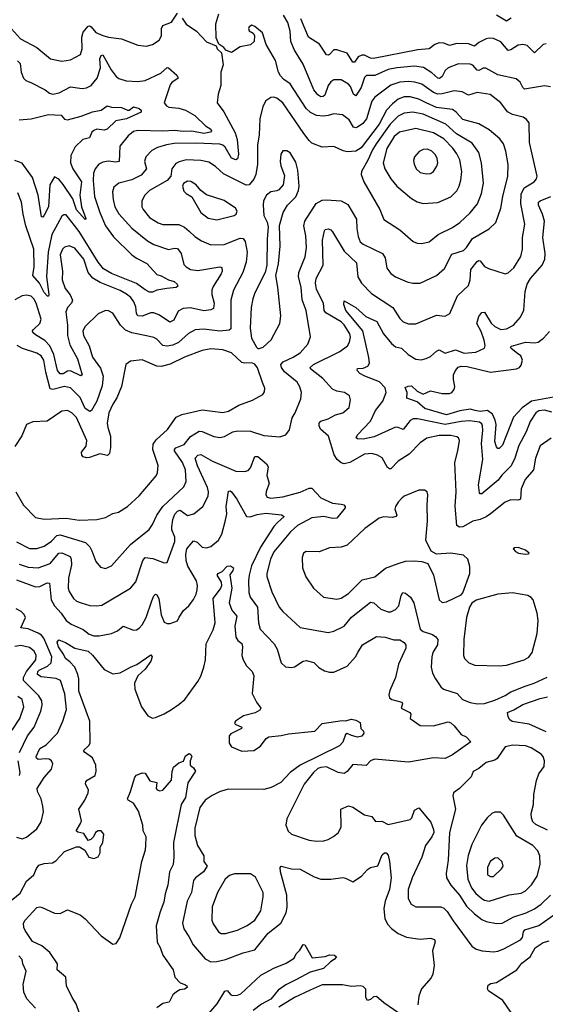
# Model space of a CAD drawing. Extents: x 2057697 to 2160550, y 827490 to 1016834.
# Tile 193 of 256: x 2067758 to 2071349, y 907569 to 914304. Entities that reach past the tile are written whole.
import ezdxf

# ---------------------------------------------------------------- set-up
doc = ezdxf.new("R2010")
doc.units = 0

msp = doc.modelspace()

# ---------------------------------------------------------------- linework, layer by layer
at = {"layer": '0CON20XD'}
for points in [[(2067681.1, 914265), (2067763.7, 914173.7), (2067875.8, 914115), (2067967.2, 914037.2), (2068045, 914019.4), (2068105, 914029.4), (2068172.5, 914065), (2068184.4, 914105), (2068182.8, 914185), (2068191, 914219), (2068225, 914259.1), (2068235, 914262.2), (2068245.8, 914255.8), (2068277.6, 914217.6), (2068326, 914196), (2068365, 914184.7), (2068453.4, 914173.4), (2068565, 914130.6), (2068625, 914123.1), (2068666.2, 914135), (2068711.4, 914165), (2068727.1, 914192.9), (2068727.7, 914245), (2068735, 914264.2), (2068795, 914286.9), (2068835, 914347.8)], [(2071388.8, 911441.2), (2071315, 911388.8), (2071282.9, 911305), (2071268.9, 911225), (2071210.8, 911159.2), (2071183.8, 911095), (2071180, 911025), (2071165, 911018.1), (2071115, 911019.6), (2071075.8, 911005), (2070975, 910923.8), (2070945, 910902.7), (2070905, 910884.5), (2070855, 910873.1), (2070785, 910835.5), (2070762.1, 910832.1), (2070745.4, 910845.4), (2070733.1, 910976.9), (2070741.2, 911075), (2070731.2, 911275), (2070752.5, 911355), (2070762.5, 911425), (2070755.7, 911445), (2070745, 911450.9), (2070705, 911459.4), (2070625, 911459.5), (2070539.3, 911440.7), (2070495, 911409.4), (2070418.5, 911331.5), (2070345, 911284.4), (2070295, 911232.7), (2070285, 911231.5), (2070271.5, 911241.5), (2070235, 911307.1), (2070203.8, 911325), (2070165, 911337.1), (2070115, 911331.5), (2070014.7, 911275.3), (2069975, 911266.5), (2069954, 911274), (2069927.8, 911295), (2069907.3, 911327.3), (2069868.5, 911455), (2069814.3, 911504.3), (2069803.1, 911525), (2069804.6, 911545), (2069815, 911557.3), (2069866.1, 911573.9), (2069915, 911601.1), (2069965.8, 911614.2), (2070008.3, 911651.7), (2070019.2, 911705), (2070010.8, 911730.8), (2069976.7, 911755), (2069925, 911763.1), (2069895, 911777.8), (2069830.1, 911850.1), (2069744.4, 911915), (2069743.1, 911925), (2069765.6, 911945), (2069945, 912035.6), (2069997.4, 912072.6), (2070012, 912098), (2070017.6, 912132.4), (2070014.6, 912155), (2069975, 912217.7), (2069955, 912236.9), (2069849.6, 912299.6), (2069838.5, 912315), (2069833.6, 912365), (2069785, 912459.2), (2069778, 912505), (2069784.6, 912535), (2069832.3, 912625), (2069826.1, 912795), (2069840, 912860), (2069845, 912868), (2069865, 912874.2), (2069885, 912866), (2069895, 912854), (2069975, 912721.8), (2070060, 912640), (2070068.8, 912545), (2070092.7, 912502.7), (2070160.7, 912430.7), (2070308.1, 912335), (2070355, 912260), (2070378.6, 912238.6), (2070414.6, 912224.6), (2070465, 912224.5), (2070605, 912282.5), (2070665, 912276.2), (2070697.5, 912295), (2070748.6, 912415), (2070825, 912486), (2070837.1, 912525), (2070839.6, 912595), (2070885, 912650.6), (2070895, 912657.1), (2070905, 912654.2), (2070935, 912615.7), (2070961.4, 912601.4), (2071075, 912565.8), (2071095, 912572.5), (2071135, 912607.1), (2071183.3, 912685), (2071193.5, 912735), (2071193.8, 912815), (2071210.4, 912905), (2071181.6, 913045), (2071185, 913111.2), (2071204.6, 913155), (2071273.1, 913195), (2071288.5, 913215), (2071294.5, 913235), (2071241.2, 913465), (2071238.3, 913598.3), (2071222.1, 913622.1), (2071198.5, 913638.5), (2071125, 913656.7), (2071090.8, 913675), (2071045.4, 913735.4), (2070972.2, 913792.2), (2070885, 913806.4), (2070825, 913787.3), (2070781.5, 913811.5), (2070726.8, 913816.8), (2070645, 913796.4), (2070615, 913795.3), (2070585, 913805.8), (2070505, 913864.1), (2070457.4, 913877.4), (2070415, 913881.4), (2070355, 913876.7), (2070294.3, 913855.7), (2070184.8, 913775.2), (2070163.9, 913746.1), (2070127.3, 913625), (2070103.1, 913595), (2070065, 913568.5), (2070054.6, 913564.6), (2070039.8, 913569.8), (2070009.5, 913619.5), (2069963, 913653), (2069905, 913659.3), (2069865, 913649.3), (2069834.6, 913644.6), (2069785, 913649.2), (2069745, 913670), (2069715, 913697.3), (2069605.4, 913865), (2069562.5, 913895), (2069539.6, 913919.6), (2069526.2, 913945), (2069505.5, 914025), (2069441.2, 914135), (2069417.5, 914215), (2069365, 914257.5), (2069345, 914266.2), (2069326.7, 914255), (2069322, 914245), (2069325, 914227.5), (2069353, 914213), (2069362.5, 914195), (2069360, 914155), (2069335, 914132), (2069265, 914119.2), (2069205, 914080), (2069166.7, 914096.7), (2069152.5, 914115), (2069117.5, 914137.5), (2069100.5, 914180.5), (2069098.1, 914275), (2069118.1, 914345)], [(2071385, 913844.2), (2071345, 913851.9), (2071207.9, 913827.9), (2071195, 913840), (2071177.3, 913877.3), (2071149.5, 913899.5), (2071025.9, 913925.9), (2070942, 913972), (2070925, 913973.5), (2070895, 913955.5), (2070885, 913958.2), (2070855, 913993.2), (2070835, 914000.4), (2070757.3, 914002.7), (2070685, 913975.4), (2070665, 913956.9), (2070645, 913914.5), (2070627.3, 913902.7), (2070615, 913904.7), (2070575, 913940.8), (2070517.2, 913977.2), (2070455, 913985.8), (2070334, 913976), (2070275, 913963.2), (2070185, 913921.9), (2070127.3, 913922.7), (2070115, 913909.2), (2070090.6, 913839.4), (2070055, 913783.8), (2070039.3, 913795), (2070018.3, 913848.3), (2070005, 913863.5), (2069955, 913891.9), (2069905, 913891.9), (2069885, 913879.2), (2069865.6, 913855), (2069842.9, 913787.1), (2069832.3, 913777.7), (2069815, 913777.3), (2069795, 913790), (2069768, 913825), (2069695, 914000), (2069634.8, 914094.8), (2069611.2, 914155), (2069606.8, 914225), (2069589.6, 914285), (2069560.2, 914335)], [(2071115.7, 914314.3), (2071085, 914294.4), (2071015, 914336.2)], [(2068868.9, 914315), (2068895, 914274.4), (2068966.4, 914226.4), (2069035, 914152.5), (2069100, 914125), (2069107.5, 914105), (2069137, 914077), (2069148.8, 913995), (2069131.2, 913945), (2069132, 913855), (2069114, 913795), (2069106.7, 913735), (2069153.7, 913673.7), (2069230.7, 913530.7), (2069244.7, 913485.3), (2069252.2, 913385), (2069246.7, 913353.3), (2069235.4, 913344.6), (2069205, 913357.8), (2069162.4, 913432.4), (2069145, 913446.4), (2069125, 913451.9), (2068961.5, 913458.5), (2068813.6, 913456.3), (2068761.2, 913448.8), (2068700.5, 913429.5), (2068661.5, 913408.5), (2068620.6, 913365), (2068610.4, 913335), (2068624.1, 913285), (2068588.6, 913241.4), (2068525, 913208.9), (2068436.2, 913185), (2068400.9, 913159.1), (2068392.4, 913127.6), (2068396.7, 913075), (2068407.2, 913025), (2068435.2, 912975.2), (2068525, 912878.2), (2068631.8, 912791.8), (2068675, 912766.9), (2068775, 912732.2), (2068815, 912741.5), (2068835, 912739.5), (2068860.7, 912705), (2068879.8, 912629.8), (2068895, 912613.3), (2068925, 912596.5), (2068975, 912588.5), (2069124.3, 912614.3), (2069138.7, 912608.7), (2069141.8, 912585), (2069135.4, 912565), (2069080.4, 912479.6), (2069071.2, 912455), (2069069.6, 912425), (2069086.6, 912365), (2069081.1, 912328.9), (2069065, 912319.5), (2069015, 912312.5), (2068925, 912332.9), (2068875, 912329.1), (2068840.6, 912309.4), (2068811.1, 912248.9), (2068784.1, 912234.1), (2068712.9, 912282.9), (2068675, 912299.6), (2068655, 912299.2), (2068595, 912277.2), (2068565, 912278.5), (2068555.4, 912295), (2068551.2, 912341.2), (2068538.2, 912375), (2068516.2, 912405), (2068487.1, 912427.1), (2068445, 912451.6), (2068306.6, 912506.6), (2068256.8, 912536.8), (2068225.9, 912575.9), (2068195.9, 912665), (2068135, 912741.1), (2068095, 912756.5), (2068065, 912748.1), (2068049.4, 912735), (2068034.7, 912695), (2068050.4, 912585), (2068047.5, 912525), (2068067.8, 912465), (2068102.4, 912422.4), (2068118.2, 912385), (2068112.5, 912365), (2068085.4, 912335), (2068072.4, 912305), (2068084.8, 912215), (2068084, 912145), (2068100.5, 912080.5), (2068153.1, 911985), (2068185.7, 911875), (2068175, 911868), (2068105, 911903.4), (2068085, 911899.3), (2068055, 911880.9), (2068035, 911880.8), (2068015, 911905.6), (2067990.2, 912015), (2067963.7, 912073.7), (2067930.6, 912110.6), (2067865, 912147.5), (2067846.5, 912165), (2067844.5, 912175), (2067851.1, 912185), (2067894.8, 912225.2), (2067903.7, 912255), (2067869.8, 912365), (2067853.8, 912393.8), (2067835, 912412.5), (2067805, 912420.6), (2067775, 912414.7), (2067725, 912387.2)], [(2071355, 914140), (2071335, 914134.5), (2071275, 914078.6), (2071225, 914126.9), (2071195.5, 914135.5), (2071165, 914130.5), (2071115, 914097.5), (2071095, 914094.5), (2071045, 914153.1), (2070995, 914174.7), (2070965, 914178.6), (2070945, 914174), (2070895, 914149.1), (2070865, 914122.1), (2070825, 914138.1), (2070745, 914141.4), (2070695, 914128.7), (2070655, 914144), (2070625, 914145.4), (2070595.7, 914135), (2070555, 914104.4), (2070478.3, 914098.3), (2070175, 914038.9), (2070155, 914041.8), (2070115, 914062), (2070095, 914060.6), (2070070.8, 914049.2), (2070045, 914013.3), (2070035, 914014.4), (2069995.4, 914075), (2069925, 914097.7), (2069905, 914098.2), (2069875, 914066.2), (2069865, 914060.5), (2069853.3, 914063.3), (2069805.8, 914135.8), (2069730.5, 914185), (2069679.1, 914309.1)], [(2067743.8, 914023.8), (2067761.5, 914005), (2067768.8, 913945), (2067784.7, 913904.7), (2067798.9, 913888.9), (2067838, 913872), (2067931.2, 913825), (2067961.7, 913801.7), (2067985, 913795.8), (2068026.9, 913803.1), (2068105, 913843.9), (2068185, 913832.9), (2068215, 913837.1), (2068245.7, 913855), (2068287.7, 913905), (2068309, 913975), (2068305, 914036.7), (2068315, 914059.2), (2068325, 914064.2), (2068382.3, 913962.3), (2068417.8, 913915), (2068435, 913901.2), (2068485, 913886.9), (2068565, 913881.1), (2068615, 913888.8), (2068721.3, 913938.7), (2068765, 913978), (2068775, 913975.8), (2068832.5, 913925), (2068840.8, 913905), (2068798.1, 913875), (2068785, 913857.5), (2068746, 913735), (2068760, 913715), (2068776.2, 913706.2), (2068845, 913698.2), (2068890, 913685), (2068955, 913647.7), (2069028.3, 913578.3), (2069064.4, 913555), (2069068.5, 913545), (2069060.6, 913535), (2069015.2, 913524.8), (2068935, 913541.7), (2068875, 913538.3), (2068815, 913547.2), (2068735, 913540.6), (2068565, 913546.1), (2068535, 913540), (2068499.3, 913510.7), (2068441.2, 913438.8), (2068436.5, 913333.5), (2068415, 913329.7), (2068365, 913337.5), (2068325, 913330), (2068298.6, 913315), (2068272.5, 913285), (2068261.8, 913255), (2068259, 913205), (2068269.7, 913095), (2068304.7, 912985), (2068344.7, 912895), (2068399.8, 912819.8), (2068524.6, 912695), (2068555, 912672.9), (2068627.3, 912637.3), (2068695, 912561.5), (2068725, 912552.1), (2068775, 912524), (2068814.2, 912514.2), (2068834.5, 912495), (2068838.3, 912481.7), (2068827.8, 912472.2), (2068763.6, 912466.4), (2068695, 912453.9), (2068665, 912440), (2068645, 912441.1), (2068615, 912455.5), (2068555, 912500.6), (2068385, 912567.6), (2068330.5, 912600.5), (2068295.1, 912645.1), (2068165, 912856), (2068075, 912968.9), (2068059.7, 912970.3), (2068045, 912959.2), (2068016.9, 912905), (2067977.9, 912835), (2067952.7, 912715), (2067942, 912545), (2067957.1, 912425), (2067955, 912413.3), (2067947.7, 912412.3), (2067925, 912438.1), (2067892.7, 912502.7), (2067846.7, 912555), (2067857, 912613), (2067855.2, 912735), (2067800.5, 912895), (2067781.8, 912975), (2067771.2, 913055), (2067745, 913119.2)], [(2067735, 910731.8), (2067825, 910686.4), (2067874, 910686), (2067925, 910703.8), (2067975, 910737.7), (2068012.1, 910775), (2068035, 910781.4), (2068207.1, 910727.1), (2068238.1, 910698.1), (2068251.6, 910671.6), (2068277.6, 910597.6), (2068309.7, 910559.7), (2068345, 910550), (2068385, 910569.2), (2068514.4, 910715), (2068642.1, 910817.9), (2068665, 910850.8), (2068694.8, 910915.2), (2068735.2, 910974.8), (2068880.5, 911109.5), (2068894.6, 911145.4), (2068890.3, 911225), (2068871.4, 911275), (2068815.3, 911355), (2068815.4, 911365), (2068825, 911374.6), (2068881, 911399), (2068925.9, 911454.1), (2068985, 911490), (2069005, 911488.2), (2069085, 911453.2), (2069125, 911446.9), (2069157.6, 911452.4), (2069215, 911484.4), (2069249.1, 911490.9), (2069335, 911490.4), (2069425, 911460.8), (2069535, 911450.8), (2069575.8, 911464.2), (2069600.9, 911499.1), (2069620.3, 911579.7), (2069640.8, 911615), (2069678.3, 911711.7), (2069683.3, 911755), (2069672.1, 911792.1), (2069653.5, 911825), (2069566.6, 911896.6), (2069546.9, 911925), (2069543.1, 911945), (2069558.1, 911965), (2069627.5, 911995), (2069674.7, 912025.3), (2069727.5, 912085), (2069744.5, 912135), (2069714.3, 912314.3), (2069687.7, 912387.7), (2069680.8, 912475), (2069662.2, 912545), (2069665.3, 912575), (2069688.4, 912631.6), (2069708.1, 912681.9), (2069718.2, 912745), (2069713.5, 912825), (2069699.7, 912895), (2069705.8, 912925), (2069783.2, 913046.8), (2069825, 913069.5), (2069852.4, 913072.4), (2069955, 913065.4), (2070000.2, 913040.2), (2070060.3, 912940.3), (2070062, 912875), (2070071.3, 912821.3), (2070084.6, 912785), (2070105, 912767.9), (2070238.1, 912705), (2070254.4, 912675), (2070265.8, 912605), (2070295, 912568), (2070326.2, 912545), (2070405, 912510), (2070445, 912501.4), (2070495, 912501.4), (2070605, 912554.3), (2070661.7, 912601.7), (2070710.7, 912699.2), (2070790.8, 912725), (2070811.1, 912745), (2070852.3, 912807.7), (2070965, 912874.5), (2071012.4, 912917.6), (2071045.9, 913014.1), (2071058.2, 913095), (2071094.4, 913235), (2071095.5, 913314.5), (2071080.9, 913405), (2071063.3, 913455), (2071039.2, 913489.2), (2070965, 913551.8), (2070895, 913592.9), (2070785, 913622.1), (2070741.1, 913671.1), (2070715, 913690.7), (2070605.8, 913704.2), (2070535, 913735.2), (2070485, 913761.2), (2070425, 913777.6), (2070385, 913776.2), (2070345, 913760), (2070305, 913728.7), (2070265.3, 913685), (2070215, 913588.8), (2070091.6, 913428.4), (2070055, 913404.1), (2069995, 913400.8), (2069967.3, 913407.3), (2069905, 913436.9), (2069825, 913431.9), (2069755, 913460), (2069735, 913477.1), (2069699.6, 913525), (2069555, 913735.5), (2069515, 913766.9), (2069495, 913774.3), (2069475, 913772.9), (2069440.7, 913749.3), (2069419.7, 913710.3), (2069398.9, 913625), (2069393.5, 913516.5), (2069383.6, 913445), (2069383.3, 913315), (2069372.5, 913245), (2069357.3, 913212.7), (2069325, 913174.4), (2069305, 913172.9), (2069150.7, 913250.7), (2069095, 913300.6), (2069049.4, 913329.4), (2068995, 913341.8), (2068895.3, 913344.7), (2068847.7, 913332.3), (2068825, 913320), (2068796.7, 913283.3), (2068790, 913235), (2068765.3, 913204.7), (2068645, 913136.9), (2068612.2, 913105), (2068593.3, 913065), (2068591.9, 913025), (2068601.1, 913005), (2068645, 912952.1), (2068705, 912914.6), (2068735, 912903.6), (2068845, 912903.6), (2068884.4, 912885), (2068915, 912858.2), (2068955, 912820.5), (2069000.6, 912790.6), (2069064.1, 912764.1), (2069155, 912767.3), (2069265, 912809.3), (2069285, 912806.4), (2069298, 912788), (2069312.2, 912715), (2069304.7, 912645), (2069282.9, 912575), (2069219.3, 912455), (2069201.4, 912385), (2069200.7, 912189.3), (2069190.2, 912179.8), (2069125.8, 912174.2), (2069015, 912188), (2068957.3, 912182.7), (2068911.3, 912158.7), (2068843.3, 912095), (2068805, 912078.4), (2068765, 912071.3), (2068735, 912075.4), (2068695, 912118.6), (2068675, 912131.1), (2068625, 912140.9), (2068525, 912162.7), (2068481.2, 912181.2), (2068446.7, 912215), (2068395, 912295.8), (2068365, 912312.9), (2068345, 912314), (2068295, 912291.4), (2068204.4, 912205), (2068190, 912175), (2068194.6, 912145), (2068233.6, 912073.7), (2068255.4, 911995), (2068310.8, 911920.8), (2068329.2, 911865), (2068321, 911799), (2068284.7, 911695), (2068248.3, 911631.7), (2068236.1, 911623.9), (2068205, 911644.2), (2068170.6, 911720.6), (2068105, 911785.9), (2068065, 911795.7), (2067985, 911774.7), (2067965, 911780), (2067936.8, 911893.2), (2067922.5, 911975), (2067905, 912005.5), (2067875, 912023.6), (2067777.5, 912055), (2067741.1, 912075)], [(2067755, 913619.7), (2067835, 913625.3), (2067955, 913656.3), (2068042.2, 913652.2), (2068064.7, 913624.7), (2068085, 913618.5), (2068176.8, 913643.2), (2068255, 913672.9), (2068314.7, 913685.3), (2068355, 913714.3), (2068385.5, 913705.5), (2068452.7, 913702.7), (2068495, 913684.4), (2068505, 913685.8), (2068535, 913709.2), (2068575, 913696.1), (2068586.9, 913685), (2068587.9, 913672.1), (2068487.8, 913625), (2068415, 913611.6), (2068355, 913554.6), (2068335, 913549.3), (2068285.2, 913554.8), (2068263.3, 913546.7), (2068250.8, 913535), (2068235.8, 913495), (2068190, 913485), (2068136.4, 913435), (2068107.3, 913375), (2068105.3, 913325), (2068120.6, 913285), (2068181.2, 913195), (2068169.3, 913105), (2068180, 913025), (2068210.8, 912945), (2068205, 912938), (2068145, 913002.9), (2068119.9, 913079.9), (2068055, 913176.2), (2068025, 913213.6), (2067995, 913230), (2067962.7, 913175), (2067955, 913024.2), (2067925, 912966), (2067915, 912952.5), (2067906.2, 912956.2), (2067883.3, 913105), (2067844.8, 913224.8), (2067775, 913322.1), (2067725, 913340)], [(2070505, 912774.4), (2070555, 912785.6), (2070618, 912835), (2070715, 912883.5), (2070765, 912916.5), (2070835, 912982.2), (2070885.5, 913045), (2070912.9, 913115), (2070926.2, 913185), (2070914.6, 913325), (2070895.3, 913395.3), (2070848.9, 913458.9), (2070742.7, 913522.7), (2070670.4, 913590.4), (2070515, 913658), (2070445, 913671.1), (2070384, 913665), (2070345, 913644.2), (2070289.5, 913590.5), (2070194.3, 913454.3), (2070168.8, 913415), (2070137.3, 913342.7), (2070093.5, 913265), (2070091.1, 913245), (2070108.9, 913195), (2070219.5, 913005), (2070246.4, 912936.4), (2070355, 912865.7), (2070446.4, 912786.4), (2070475, 912775.6), (2070505, 912774.4)], [(2070515, 913046.5), (2070615, 913053.3), (2070705, 913092.9), (2070745, 913134.3), (2070760.4, 913165), (2070773.3, 913206.7), (2070778.2, 913265), (2070764.7, 913345), (2070745, 913386.9), (2070718.5, 913425), (2070655, 913488.4), (2070585, 913530.8), (2070465, 913559.4), (2070354.2, 913535.8), (2070317.7, 913505), (2070266.4, 913423.6), (2070241.1, 913325), (2070252.2, 913285), (2070294.4, 913215), (2070334.4, 913165), (2070435, 913080.6), (2070475, 913058.9), (2070515, 913046.5)], [(2069395, 912054), (2069421.2, 912065), (2069475.7, 912115), (2069536, 912225), (2069542.3, 912277.7), (2069521.9, 912475), (2069507.5, 912555), (2069525.6, 912635), (2069537.1, 912755), (2069534.1, 912895.9), (2069559.2, 912985), (2069588.8, 913035), (2069645, 913093.3), (2069662.5, 913135), (2069667.1, 913165), (2069659.4, 913275), (2069645, 913328.8), (2069605, 913393.8), (2069583.3, 913406.7), (2069555, 913406.2), (2069542.5, 913385), (2069537.8, 913335), (2069541.5, 913305), (2069567.3, 913237.3), (2069557.5, 913175), (2069529.4, 913140.6), (2069515, 913132.5), (2069475, 913127.8), (2069443.8, 913103.8), (2069424.6, 913065), (2069420.9, 913035), (2069425.7, 912965), (2069448.8, 912918.8), (2069456.2, 912885), (2069448.6, 912805), (2069445.7, 912624.3), (2069434.4, 912575.6), (2069364.7, 912435.3), (2069351.5, 912395), (2069340.4, 912335), (2069333.1, 912195), (2069341.4, 912125), (2069375, 912063.3), (2069384.3, 912054.3), (2069395, 912054)], [(2070535, 913249.6), (2070565, 913252.5), (2070584.7, 913265.3), (2070608.6, 913301.4), (2070614.7, 913325), (2070610.6, 913355), (2070599.5, 913379.5), (2070574.5, 913404.5), (2070545, 913417.6), (2070514.4, 913415.6), (2070487.9, 913402.1), (2070454.7, 913365.3), (2070448.9, 913341.1), (2070452.7, 913315), (2070466.5, 913285), (2070495, 913260), (2070535, 913249.6)], [(2069105, 912934.5), (2069222.5, 912965), (2069236.7, 912975), (2069243.3, 912995), (2069233.3, 913015), (2069155, 913067.5), (2069035, 913106.2), (2068995.8, 913135.8), (2068964.3, 913175), (2068928, 913198), (2068905, 913200.5), (2068877.3, 913182.7), (2068869.3, 913165), (2068880.4, 913130.4), (2068895, 913114.5), (2068933, 913093), (2068995.6, 912985), (2069045, 912947.7), (2069105, 912934.5)], [(2071395, 911619.6), (2071344.1, 911634.1), (2071305, 911628.8), (2071285, 911615.6), (2071246.2, 911555), (2071217.7, 911485), (2071167.9, 911392.1), (2071141.8, 911305), (2071116.5, 911253.5), (2071051.7, 911188.3), (2071026.9, 911155), (2070915, 911060.6), (2070905, 911060.8), (2070898.9, 911068.9), (2070893.4, 911123.4), (2070923.6, 911295), (2070914.1, 911405), (2070922.8, 911495), (2070920.3, 911525), (2070915, 911540), (2070900.9, 911550.9), (2070830.7, 911559.3), (2070775, 911555.9), (2070664.3, 911534.3), (2070475.4, 911574.6), (2070447.5, 911575), (2070425, 911563.3), (2070379.1, 911500.9), (2070345, 911515.4), (2070325, 911515.9), (2070179.3, 911450.7), (2070105.4, 911435.4), (2070065, 911438), (2070058, 911445), (2070065.6, 911465), (2070155, 911558.5), (2070188.9, 911631.1), (2070238.7, 911695), (2070261.5, 911755), (2070254.4, 911785), (2070216.6, 911826.6), (2070115.6, 911865), (2070081.8, 911885), (2070064.3, 911905), (2070065, 911918), (2070105, 911919.7), (2070136.5, 911935), (2070147.7, 911955), (2070143.6, 911993.7), (2070103, 912175), (2069985.4, 912315), (2069972.7, 912355), (2069975, 912380), (2070055, 912336.4), (2070123.4, 912273.4), (2070199.3, 912239.3), (2070243.9, 912155), (2070298.5, 912088.5), (2070325, 912066.1), (2070367.2, 912057.2), (2070413.1, 912015), (2070465, 911981.9), (2070501.7, 911978.3), (2070535, 911986.9), (2070565, 912001.5), (2070605, 912037.1), (2070624.4, 912045.6), (2070665, 912023.3), (2070735, 912045.5), (2070795, 912022.4), (2070875, 912031.1), (2070933, 912057), (2070937.7, 912075), (2070931.1, 912111.1), (2070910.7, 912170.8), (2070882.2, 912225), (2070895.4, 912274.6), (2070915, 912300.8), (2070935, 912304), (2070979.3, 912229.3), (2071005, 912206.4), (2071046.1, 912186.1), (2071085, 912190), (2071131.4, 912215), (2071180.8, 912269.2), (2071202.4, 912317.6), (2071212, 912445), (2071225, 912494.2), (2071248.5, 912535), (2071327.8, 912625), (2071346.7, 912665), (2071348.5, 912705), (2071333.1, 912815), (2071343.8, 912925), (2071330.4, 912975), (2071303.8, 913035), (2071303.3, 913055), (2071314.1, 913065.9), (2071387.5, 913095)], [(2071405, 911722.8), (2071256.3, 911693.7), (2071190.6, 911649.4), (2071132.6, 911585), (2071056.7, 911393.3), (2071035, 911371.4), (2071025, 911371.4), (2071015, 911382.5), (2071005, 911420), (2071013.5, 911535), (2071007.2, 911565), (2070988.8, 911605), (2070955, 911630.6), (2070905, 911624.9), (2070870.3, 911630.3), (2070835, 911639), (2070765, 911629.1), (2070675, 911601), (2070525.9, 911644.1), (2070475, 911690.3), (2070402.5, 911715), (2070404.4, 911755), (2070392.3, 911787.7), (2070412.5, 911797.5), (2070435, 911799.4), (2070475, 911762.5), (2070515, 911743.8), (2070565.5, 911764.5), (2070645, 911747.8), (2070695, 911747.5), (2070710, 911755), (2070726.2, 911775), (2070731.2, 911795), (2070722, 911842), (2070722.8, 911875), (2070736, 911905), (2070755, 911927.1), (2070775, 911934.7), (2070815, 911932.8), (2070975, 911894.1), (2071152.5, 911915), (2071173.3, 911925), (2071185, 911940), (2071194, 911975), (2071182.9, 912005), (2071159.5, 912020.5), (2071116.7, 912055), (2071112.5, 912065), (2071119.6, 912070.4), (2071215, 912098.8), (2071275.4, 912094.6), (2071301.1, 912098.9), (2071338, 912125), (2071377.9, 912172.1)], [(2068165, 910880.8), (2068285, 910884.4), (2068345, 910899.2), (2068395, 910925.7), (2068433.3, 910935), (2068493.8, 910975), (2068575, 911047.5), (2068689.2, 911185), (2068700, 911205), (2068702.9, 911255), (2068667.3, 911365), (2068669.8, 911400.2), (2068689.6, 911430.4), (2068768.1, 911501.9), (2068827.1, 911585), (2068865, 911603.6), (2069005, 911636.4), (2069145, 911618), (2069185, 911625.3), (2069255, 911668.5), (2069349.1, 911700.9), (2069419.3, 911740.7), (2069431.7, 911758.3), (2069433.9, 911783.9), (2069417, 911823), (2069382.6, 911922.6), (2069365, 911948), (2069345, 911957.5), (2069295, 911954.4), (2069275, 911960), (2069206, 912025), (2069145, 912045.5), (2069065, 912052.7), (2069005, 912042.2), (2068884.2, 911995), (2068785, 911947.5), (2068725, 911932.5), (2068695, 911933.8), (2068595, 911976.7), (2068515, 911968.9), (2068482.9, 911945), (2068453.8, 911795), (2068422.3, 911717.7), (2068394.6, 911675), (2068367.7, 911615), (2068355.5, 911545), (2068358.9, 911515), (2068379.1, 911455), (2068378.2, 911378.2), (2068372.2, 911337.8), (2068357.3, 911322.7), (2068305, 911334.4), (2068235, 911310), (2068215, 911307.5), (2068192, 911315), (2068182.5, 911325), (2068179.2, 911345), (2068212.4, 911387.6), (2068215.4, 911425), (2068145, 911582.9), (2068115, 911615.7), (2068085, 911631.4), (2068045, 911625.7), (2067945, 911558), (2067846.4, 911553.6), (2067803.9, 911536.1), (2067773, 911457), (2067724, 911385)], [(2067755, 910580.9), (2067815, 910560.3), (2067885, 910555.3), (2067965, 910584), (2068025, 910656.1), (2068045, 910656.8), (2068101.6, 910631.6), (2068109.6, 910615), (2068112.3, 910575), (2068091.6, 910485), (2068087.9, 910415), (2068095, 910392.5), (2068125.6, 910345), (2068146.5, 910326.5), (2068176.7, 910315), (2068237.2, 910297.2), (2068285, 910293.8), (2068319.8, 910300.2), (2068513.8, 910416.2), (2068551.5, 910458.5), (2068598.9, 910605), (2068615, 910624.5), (2068668.4, 910618.4), (2068745, 910588), (2068765, 910591.2), (2068817.1, 910735), (2068817.6, 910765), (2068798.4, 910815), (2068796.9, 910835), (2068803.8, 910885), (2068818.1, 910921.9), (2068835, 910941.5), (2068855, 910948.8), (2068905, 910912.7), (2068946.7, 910923.3), (2069009.4, 910975), (2069044.6, 911045), (2069048, 911075), (2069041.2, 911105), (2068972, 911252), (2068956.5, 911305), (2068974.2, 911325), (2068995, 911330.5), (2069075, 911284.6), (2069235, 911215.5), (2069295, 911212.9), (2069318.3, 911221.7), (2069335, 911239.2), (2069363.7, 911316.3), (2069385, 911317.3), (2069445, 911267.3), (2069454.6, 911245), (2069446.9, 911186.9), (2069461.4, 911135), (2069441.9, 911075), (2069440.6, 911055), (2069448.3, 911038.3), (2069475, 911031.5), (2069555, 911039.5), (2069675, 911071.8), (2069735, 911100), (2069755, 911099.4), (2069815, 911032.7), (2069895, 910996.2), (2069955, 910991.1), (2069973.3, 910985), (2069982, 910975), (2069980.8, 910965), (2069924.6, 910895.4), (2069895, 910892.7), (2069835, 910905.3), (2069754.2, 910895.8), (2069655.6, 910845), (2069608.1, 910801.9), (2069493.3, 910665), (2069471.8, 910615), (2069447.1, 910515), (2069447.1, 910495), (2069479.8, 910389.8), (2069530.6, 910285), (2069555, 910255.7), (2069675, 910145.6), (2069865, 910112.1), (2069905, 910121.5), (2069974.2, 910155), (2070025, 910216.5), (2070155, 910319.1), (2070178.6, 910315), (2070225, 910271.9), (2070275, 910253.1), (2070295, 910254.4), (2070325, 910269.5), (2070349.1, 910295), (2070363.9, 910366.1), (2070375, 910385.8), (2070395, 910381.1), (2070427.9, 910355), (2070450.4, 910315), (2070495, 910134.3), (2070515, 910119.1), (2070578.5, 910098.5), (2070602.2, 910082.2), (2070614.6, 910064.6), (2070613, 910027), (2070581.9, 909975), (2070573.4, 909946.6), (2070568.6, 909875), (2070578.6, 909835), (2070598.1, 909795), (2070635, 909740.8), (2070654.1, 909724.1), (2070746.2, 909695), (2070784.6, 909654.6), (2070835, 909632.9), (2070885, 909624.4), (2070935, 909627.8), (2071005, 909650.3), (2071075, 909681.5), (2071115, 909707.3), (2071211.4, 909745), (2071274, 909766), (2071362.2, 909807.8)], [(2067731.9, 911075), (2067784, 910984), (2067865, 910900), (2067925, 910888.1), (2068075, 910895.4), (2068165, 910880.8)], [(2067735, 910473), (2067865, 910425.4), (2067895, 910426.9), (2067945, 910453.1), (2067960.5, 910450.5), (2067971.8, 910335), (2067995.9, 910295), (2068041.2, 910245), (2068075, 910195.6), (2068110.6, 910170.6), (2068191.9, 910131.9), (2068232.1, 910102.1), (2068265, 910090.5), (2068301.1, 910088.9), (2068384.4, 910105.6), (2068425, 910124), (2068465, 910155.7), (2068535, 910127.8), (2068555, 910130), (2068575, 910141.2), (2068595.3, 910165), (2068621.8, 910215), (2068661.1, 910328.9), (2068675, 910363.8), (2068685, 910374), (2068695, 910370), (2068708.5, 910345), (2068725, 910233.3), (2068745, 910183.3), (2068765, 910173.3), (2068785, 910173.3), (2068835, 910193.3), (2068847.5, 910217.5), (2068877.7, 910262.3), (2068914, 910295), (2068945, 910338.8), (2068964.4, 910375), (2068971.1, 910405), (2068973.3, 910435), (2068965.6, 910465), (2068907.3, 910567.3), (2068894.2, 910604.2), (2068892.4, 910645), (2068900.5, 910685), (2068945, 910739.4), (2068969.8, 910729.8), (2069005, 910696.9), (2069035, 910691.8), (2069065, 910701.1), (2069116.9, 910745), (2069139.5, 910785), (2069165, 910880), (2069172.8, 910925), (2069168.8, 910975), (2069185, 911078.8), (2069195, 911081.4), (2069205, 911075.7), (2069241.9, 911025), (2069308, 910905), (2069332.6, 910902.6), (2069380, 910920), (2069440.4, 910929.6), (2069547.1, 910917.1), (2069565.7, 910905), (2069518.8, 910865), (2069493.4, 910836.6), (2069404.1, 910695.9), (2069341.5, 910568.5), (2069326.4, 910505), (2069320.9, 910465), (2069323.6, 910385), (2069333.4, 910355), (2069381.9, 910285), (2069389, 910179), (2069401.2, 910135), (2069495.6, 910035), (2069517.4, 909997.4), (2069544.4, 909905), (2069575, 909877.8), (2069615, 909872.9), (2069635, 909877.1), (2069695, 909916), (2069715, 909920), (2069767, 909907), (2069802.7, 909872.7), (2069839.7, 909849.7), (2069875, 909840.8), (2069905, 909841.9), (2069995, 909881.2), (2070052.9, 909945), (2070068.5, 909975), (2070101.4, 910028.6), (2070195, 910085.5), (2070255, 910081.2), (2070315, 910061.5), (2070355, 910062.5), (2070385, 910044.2), (2070396.5, 910025), (2070395.4, 910005), (2070346.9, 909895), (2070326.9, 909805), (2070287.3, 909715), (2070281.2, 909685), (2070285.4, 909665.4), (2070300, 909655), (2070368.8, 909635), (2070374, 909624), (2070364.3, 909594.3), (2070424.4, 909565), (2070430.8, 909555), (2070425, 909523.3), (2070495, 909475.6), (2070585, 909473.8), (2070685, 909500.8), (2070705, 909494.5), (2070727.8, 909475), (2070774.3, 909415), (2070808.5, 909398.5), (2070840, 909365), (2070716.2, 909276.2), (2070665, 909250), (2070585, 909255.8), (2070415, 909225.4), (2070182.8, 909247.2), (2070155, 909234.4), (2070125, 909201.9), (2070035, 909208.6), (2069995, 909160.8), (2069975, 909148), (2069935, 909155.7), (2069855, 909193.5), (2069815, 909189.6), (2069795, 909181.5), (2069765, 909155.4), (2069701.3, 909075), (2069582.3, 908837.7), (2069576.2, 908795), (2069593.4, 908753.4), (2069615, 908732.5), (2069735, 908692.9), (2069785, 908686), (2069835, 908688), (2069865, 908696), (2069901.9, 908718.1), (2069936.4, 908743.6), (2069953.9, 908783.9), (2069953.3, 908905), (2070005, 908926), (2070035, 908917.5), (2070115, 908865.7), (2070163.2, 908853.2), (2070189.7, 908819.7), (2070231.7, 908821.7), (2070275, 908800), (2070427.1, 908832.9), (2070438.1, 908845), (2070455, 908897.5), (2070485, 908914.2), (2070568, 908815), (2070586.1, 908766.1), (2070587.6, 908745), (2070575, 908714.5), (2070530.4, 908655), (2070505.7, 908575), (2070440, 908435), (2070413.1, 908355), (2070413.3, 908293.3), (2070432.2, 908255), (2070465, 908236.7), (2070636.1, 908236.1), (2070655, 908227.8), (2070680, 908205), (2070719.2, 908139.2), (2070846.6, 907966.6), (2070877.4, 907947.4), (2070917.5, 907935), (2070995, 907929.1), (2071025, 907933.6)], [(2070645, 910318.6), (2070675, 910322.2), (2070775, 910370), (2070786.1, 910383.9), (2070834.5, 910515), (2070834.7, 910564.7), (2070820, 910615), (2070791.1, 910641.1), (2070705, 910655.5), (2070605, 910648.8), (2070569.3, 910669.3), (2070532.5, 910745), (2070544.4, 910875), (2070541.4, 910985), (2070546.9, 911055), (2070541.2, 911075), (2070525, 911086.7), (2070485, 911086.2), (2070385, 911044), (2070368.8, 911031.2), (2070343.8, 911005), (2070325.6, 910974.4), (2070321.9, 910955), (2070333.8, 910916.2), (2070327.5, 910905), (2070305, 910900), (2070245, 910903.3), (2070215, 910895.5), (2070115.7, 910825), (2069995, 910708.9), (2069955, 910695.6), (2069875, 910691.5), (2069804.2, 910664.2), (2069715, 910667.1), (2069698, 910655), (2069688.6, 910625), (2069690, 910555), (2069713, 910493), (2069765.7, 910415.7), (2069833.2, 910353.2), (2069925, 910340.6), (2069955, 910347.5), (2070005, 910379.4), (2070097.9, 910472.1), (2070185, 910492.7), (2070258, 910552), (2070343.3, 910585), (2070395, 910599.4), (2070452.3, 910602.3), (2070505, 910598.8), (2070547.5, 910585), (2070585.5, 910505.5), (2070624.4, 910335), (2070645, 910318.6)], [(2071215, 910647.5), (2071235, 910650), (2071240, 910655), (2071215, 910676.7), (2071165, 910693.3), (2071138.3, 910691.7), (2071130, 910685), (2071145, 910667.5), (2071166.2, 910656.2), (2071215, 910647.5)], [(2068100.9, 909910.8), (2068070, 909935), (2068057.5, 909965), (2068022.9, 910015), (2068013.5, 910046.5), (2068025, 910062.9), (2068070, 910045), (2068134.4, 910004.4), (2068225.4, 909985), (2068255, 909957.3), (2068335, 909859.5), (2068395, 909829.1), (2068445, 909835.5), (2068514, 909876), (2068557.2, 909892.8), (2068655, 909960.8), (2068663.3, 909945), (2068655, 909915.8), (2068615, 909862.7), (2068563.9, 909815), (2068542.1, 909765), (2068545.6, 909725), (2068590.8, 909605), (2068632.8, 909542.8), (2068665, 909527.1), (2068685, 909530), (2068745, 909555.8), (2068796.2, 909585), (2068846.7, 909623.3), (2068886, 909655), (2068975, 909778), (2068995, 909814), (2069015.9, 909875), (2069027.2, 909925), (2069031.3, 910035), (2069078.8, 910131.2), (2069092.4, 910177.6), (2069080.5, 910345), (2069129.1, 910410.9), (2069138.9, 910435), (2069137, 910457), (2069106.9, 910505), (2069113.8, 910515), (2069141.1, 910528.9), (2069175, 910565.4), (2069199.1, 910569.1), (2069218, 910555), (2069215, 910537.5), (2069192.7, 910507.3), (2069206.8, 910415), (2069189.5, 910315), (2069206.7, 910265), (2069240.8, 910225), (2069227.9, 910155), (2069235, 910080), (2069248.3, 910058.3), (2069275, 910036.7), (2069280.8, 910015), (2069276, 909955), (2069284.2, 909925), (2069307.5, 909885), (2069345.7, 909845), (2069357.8, 909815), (2069346.7, 909695), (2069376, 909635), (2069406, 909595), (2069399.1, 909580.9), (2069366.8, 909563.2), (2069287.4, 909542.6), (2069232, 909505), (2069226, 909495), (2069230, 909485), (2069276.7, 909465), (2069273.3, 909455), (2069201.3, 909418.7), (2069188.5, 909405), (2069188.1, 909355), (2069205, 909330.8), (2069275, 909300), (2069357.5, 909305), (2069404.2, 909335), (2069442.9, 909387.1), (2069460.6, 909399.4), (2069545, 909408), (2069595, 909420), (2069775, 909438), (2069825, 909490), (2069961.4, 909511.4), (2069985, 909508.8), (2070025, 909518.6), (2070055, 909512.5), (2070085, 909496.2), (2070090, 909455), (2070107.3, 909437.3), (2070110, 909425), (2070095, 909403.5), (2070065, 909396.9), (2070025, 909407.3), (2069995, 909422.5), (2069985, 909413.8), (2069965, 909361.8), (2069942.1, 909337.9), (2069675, 909204.7), (2069605, 909155.4), (2069542.4, 909087.6), (2069477, 909053), (2069425, 909038.7), (2069185, 909041.5), (2069128, 909025), (2069072.1, 908997.9), (2069025, 908965.6), (2068988.5, 908915), (2068953.6, 908775), (2068955.6, 908725), (2068973.5, 908655), (2069015.4, 908585), (2069015.5, 908545), (2069038.5, 908515), (2069014.8, 908475.2), (2068958.6, 908435), (2068944.6, 908415.4), (2068931.5, 908335), (2068902.2, 908275), (2068869.6, 908125), (2068878.5, 908085), (2068914, 908034), (2068943.3, 907975), (2069025, 907881.4), (2069065, 907859.4), (2069105, 907861.8), (2069165, 907875.4), (2069285, 907921.2), (2069365, 907942.2), (2069456.1, 908055), (2069541.1, 908125), (2069577.8, 908195), (2069586.2, 908233.8), (2069583.8, 908315), (2069540.9, 908475), (2069538, 908505), (2069545, 908513.8), (2069615, 908496.7), (2069675, 908492.9), (2069770.9, 908440.9), (2069815, 908425.8), (2069885, 908424.2), (2069965, 908436), (2069985, 908432), (2070035, 908406.7), (2070093.8, 908445), (2070135, 908492), (2070155.9, 908504.1), (2070204.3, 908515.7), (2070235, 908592.5), (2070251.2, 908605), (2070262.5, 908605), (2070275, 908588.8), (2070285.3, 908545.3), (2070296.8, 908435), (2070283.8, 908355), (2070255.5, 908275), (2070245.6, 908225), (2070253.1, 908155), (2070274.5, 908114.5), (2070298.7, 908088.7), (2070344.5, 908054.5), (2070400.5, 908029.5), (2070495, 908014.3), (2070565, 908021.9), (2070591.7, 908011.7), (2070597.5, 907997.5), (2070578.9, 907935), (2070591.1, 907835), (2070581.4, 907775), (2070569.1, 907750.9), (2070504.5, 907675.5), (2070484.2, 907625), (2070479.4, 907565)], [(2071035, 909884.4), (2071085, 909889.5), (2071205, 909924.4), (2071236.2, 909943.8), (2071260.6, 909975), (2071294.4, 910105), (2071300.6, 910195), (2071294.3, 910245), (2071267.5, 910335), (2071253, 910353), (2071230, 910365), (2071125, 910384.5), (2071025, 910374.5), (2070876.9, 910333.1), (2070847.5, 910312.5), (2070832, 910285), (2070810.6, 910215), (2070792.5, 910065), (2070791.4, 909955), (2070796.2, 909935), (2070826.7, 909905), (2070868.3, 909888.3), (2071035, 909884.4)], [(2067735, 908712.4), (2067775, 908700.8), (2067805, 908711.5), (2067875, 908769.2), (2067905, 908816.7), (2067919.4, 908885), (2067916.7, 908925), (2067905.5, 908975), (2067880, 909025), (2067876.5, 909045), (2067925, 909120), (2067975, 909177.5), (2067984.5, 909215), (2067975.6, 909235), (2067959.2, 909245), (2067935, 909248.8), (2067885, 909243.8), (2067871.9, 909251.9), (2067869.3, 909265), (2067895, 909319.6), (2067939.5, 909345), (2068015.7, 909425), (2068053.1, 909505), (2068078.5, 909585), (2068067, 909693), (2068035.7, 909785), (2068007.7, 909797.7), (2067905, 909808.4), (2067878.6, 909825), (2067881.6, 909845), (2067890.3, 909855), (2067947.4, 909882.6), (2067972.6, 909905), (2067978.3, 909945), (2067923.1, 910073.1), (2067905.9, 910095), (2067885, 910108.6), (2067815, 910136.7), (2067764.6, 910144.6), (2067796.5, 910215), (2067788, 910235), (2067767.2, 910257.2), (2067733.8, 910273.8)], [(2067757.2, 909292.8), (2067811.6, 909405), (2067855.7, 909464.3), (2067903.3, 909575), (2067911.8, 909615), (2067909.3, 909645), (2067888.3, 909678.3), (2067783.2, 909785), (2067784.7, 909805), (2067804.6, 909845.4), (2067868.7, 909925), (2067869.2, 909955), (2067857.5, 909985), (2067825, 910010.4), (2067765, 910024.7), (2067725, 910016.5)], [(2067675, 908258.1), (2067760.4, 908329.6), (2067805, 908410.8), (2067854.3, 908455.7), (2067872.1, 908497.9), (2067889.1, 908520.9), (2067925, 908532.2), (2067983, 908537), (2068005, 908551.2), (2068065, 908614.2), (2068145, 908647.5), (2068167, 908647), (2068203.6, 908623.6), (2068230, 908575), (2068265, 908566.7), (2068295, 908577.5), (2068307.5, 908605), (2068307.5, 908645), (2068326.2, 908675), (2068333.6, 908733.6), (2068315, 908756.7), (2068295, 908756.2), (2068276.1, 908743.9), (2068262.5, 908715), (2068245, 908697.5), (2068225, 908690), (2068195, 908737.5), (2068155, 908746.2), (2068144, 908755), (2068174.3, 908805), (2068180, 908825), (2068162.5, 908905), (2068203.1, 908965), (2068225.8, 909015), (2068226.8, 909036.8), (2068208, 909075), (2068209.5, 909090.5), (2068218.3, 909101.7), (2068273.3, 909135), (2068281.2, 909165), (2068277.5, 909205), (2068255.5, 909255), (2068200, 909295), (2068194.3, 909305), (2068230.7, 909339.3), (2068238.8, 909355), (2068236, 909505), (2068162.2, 909712.2), (2068161.4, 909795), (2068155.2, 909825), (2068134.4, 909874.4), (2068100.9, 909910.8)], [(2067707.2, 909445), (2067759.2, 909525), (2067785.4, 909605), (2067775, 909654), (2067745, 909675.5)], [(2071355, 909432.6), (2071239.2, 909485), (2071123.5, 909503.5), (2071106.9, 909515), (2071094.7, 909534.7), (2071091.9, 909565), (2071135, 909582.7), (2071195, 909620.3), (2071315, 909660.5), (2071365, 909671.7)], [(2068189.8, 907439.8), (2068142.6, 907572.6), (2068115.8, 907615), (2068078.6, 907695), (2068072.5, 907755), (2068013.8, 907805), (2068015.8, 907845), (2067963.4, 907923.4), (2067909.8, 907969.8), (2067845, 908000), (2067795, 908073.8), (2067786.7, 908095), (2067784.4, 908125), (2067794.3, 908145), (2067875, 908231.5), (2067895, 908236.2), (2067911.7, 908231.7), (2067995, 908193.8), (2068035, 908190), (2068085, 908216.2), (2068171.2, 908181.2), (2068204.2, 908154.2), (2068315, 908038), (2068395, 907981.2), (2068415.9, 907984.1), (2068442.9, 908025), (2068522, 908255), (2068546, 908305), (2068592.4, 908545), (2068616.9, 908625), (2068620.4, 908655), (2068622.5, 908715), (2068601.8, 908755), (2068599.2, 908795), (2068570.4, 908890.4), (2068534.7, 908944.7), (2068498.8, 908965), (2068494, 908975), (2068516, 909025), (2068543.8, 909123.8), (2068555, 909136), (2068595, 909153.3), (2068615, 909150), (2068647.7, 909097.7), (2068695.8, 909085.8), (2068690, 909045), (2068696.1, 909036.1), (2068715, 909028.8), (2068735, 909033.8), (2068795, 909103.3), (2068798.7, 909161.3), (2068809.7, 909190.3), (2068845, 909221.2), (2068878, 909232), (2068890.9, 909269.1), (2068915, 909283.8), (2068928, 909278), (2068933.8, 909265), (2068922.5, 909235), (2068922.5, 909205), (2068945, 909187.5), (2068960, 909165), (2068907.5, 909085), (2068891.5, 908985), (2068861.3, 908935), (2068807.7, 908675), (2068811.4, 908575), (2068805.6, 908525), (2068782.1, 908475), (2068770.8, 908385), (2068752.2, 908325), (2068742.9, 908267.1), (2068718.7, 908201.3)], [(2071365, 908761.5), (2071285, 908799.1), (2071265, 908817.1), (2071254.7, 908844.7), (2071254, 908875), (2071269.5, 908935), (2071272.2, 909005), (2071289.1, 909100.9), (2071305.8, 909145), (2071340.8, 909195), (2071344.3, 909235), (2071335, 909263.3), (2071320.9, 909280.9), (2071253.6, 909323.6), (2071215, 909336.9), (2071127.3, 909342.7), (2071075, 909330), (2071020.3, 909249.7), (2071005, 909240), (2070945, 909224.3), (2070895, 909182.9), (2070857.6, 909162.4), (2070842.5, 909125), (2070763.6, 909046.4), (2070722.9, 909015), (2070717.8, 908995), (2070735.5, 908905), (2070694.6, 908745), (2070685.3, 908555), (2070671.1, 908465), (2070674.7, 908434.7), (2070703.1, 908385), (2070764, 908315), (2070811.7, 908241.7), (2070865, 908189.2), (2070915, 908150.4), (2070945, 908135.4), (2071015, 908122.5)], [(2067755.7, 909134.3), (2067760.7, 909155), (2067746.4, 909235)], [(2070965, 908274.6), (2071101.9, 908318.1), (2071185, 908329.6), (2071215.3, 908344.7), (2071255, 908385.7), (2071294.4, 908445), (2071313.8, 908526.2), (2071311.8, 908585), (2071298.5, 908618.5), (2071265, 908656.4), (2071155, 908719.4), (2071064.1, 908864.1), (2071043.6, 908883.6), (2071005, 908883.8), (2070985, 908873.8), (2070952, 908845), (2070912.9, 908795), (2070846.6, 908663.4), (2070823.1, 908586.9), (2070811.1, 908518.9), (2070820, 908425), (2070845.2, 908365.2), (2070875, 908328.2), (2070915, 908293.8), (2070935, 908281.1), (2070965, 908274.6)], [(2070973.9, 908443.9), (2070995, 908444.5), (2071050, 908495), (2071061.4, 908515), (2071055, 908543.8), (2071025, 908570.8), (2071005, 908568.6), (2070973.1, 908545), (2070953.5, 908505), (2070954.4, 908455), (2070973.9, 908443.9)], [(2069135, 908053.1), (2069165, 908054.5), (2069245, 908075.5), (2069311.7, 908108.3), (2069365.6, 908145), (2069405, 908208.8), (2069421.9, 908305), (2069421.1, 908335), (2069368, 908438), (2069335, 908462.5), (2069225, 908461.9), (2069190.6, 908449.4), (2069161.9, 908425), (2069108.9, 908335), (2069073.6, 908235), (2069070, 908145), (2069079.8, 908119.8), (2069115.5, 908065.5), (2069135, 908053.1)], [(2071015, 908122.5), (2071055, 908124.6), (2071133.4, 908166.6), (2071219.2, 908195), (2071275, 908222), (2071321.5, 908255), (2071385.2, 908314.8)], [(2068718.7, 908201.3), (2068690.8, 908105), (2068697.5, 907995), (2068717.9, 907957.9), (2068735.3, 907905.3), (2068805.7, 907805), (2068816.9, 907755), (2068855.4, 907715.4), (2068886.7, 907705), (2068900.6, 907695), (2068903.1, 907685), (2068885, 907671.8), (2068852.5, 907667.5), (2068830, 907655), (2068805, 907633.3), (2068778.8, 907585), (2068735, 907574.4), (2068695, 907545.6)], [(2071025, 907933.6), (2071065, 907949.1), (2071179.3, 908010.7), (2071192.7, 908027.3), (2071200, 908065), (2071210.7, 908079.3), (2071305, 908108.8), (2071420.5, 908189.5)], [(2071385, 907347.5), (2071325, 907384), (2071275, 907374), (2071243.8, 907375), (2071230, 907395), (2071214.1, 907464.1), (2071203.8, 907485), (2071185, 907500), (2071145, 907500.6), (2071115, 907515.8), (2071059.2, 907595), (2070961.1, 907661.1), (2070954.2, 907675), (2070958.8, 907701.2), (2070977.3, 907712.7), (2071015, 907718), (2071154.7, 907805.3), (2071190.1, 907849.9), (2071245.6, 907895), (2071280, 907955), (2071335, 907992.5), (2071375, 908002.5)], [(2069048, 907505), (2069107.7, 907572.3), (2069159.7, 907660.3), (2069175, 907663.8), (2069200, 907635), (2069215, 907628.9), (2069245, 907630.9), (2069269.9, 907640.1), (2069405, 907769.4), (2069495, 907817.5), (2069578.3, 907851.7), (2069633.3, 907885), (2069646.2, 907915), (2069671.5, 907938.5), (2069695, 907978.8), (2069706.2, 907975), (2069756.7, 907886.7), (2069845, 907896), (2069875, 907908.8), (2069910, 907905), (2069922.5, 907895), (2069907.5, 907875), (2069881.2, 907858.8), (2069833.8, 907815), (2069741.8, 907788.2), (2069650.2, 907739.8), (2069577.5, 907702.5), (2069523.7, 907666.3), (2069472.9, 907605), (2069410.1, 907569.9), (2069353.4, 907526.6)], [(2067865, 907543.3), (2067807.6, 907607.6), (2067785, 907652.5), (2067782.2, 907705), (2067800.9, 907795), (2067778.1, 907845), (2067774.2, 907875), (2067751.4, 907901.4)], [(2070378.1, 907488.1), (2070245, 907579.5), (2070195, 907622.9), (2070175, 907620), (2070155, 907603.1), (2070135, 907595.8), (2070122.9, 907615), (2070123.1, 907673.1), (2070105, 907692.2), (2070085, 907696.5), (2070025, 907691.5), (2069962.8, 907702.8), (2069825, 907702.8), (2069742.9, 907665), (2069635, 907614.8), (2069529.2, 907550.8)]]:
    msp.add_lwpolyline(points, dxfattribs=at)

doc.saveas('drawing.dxf')
